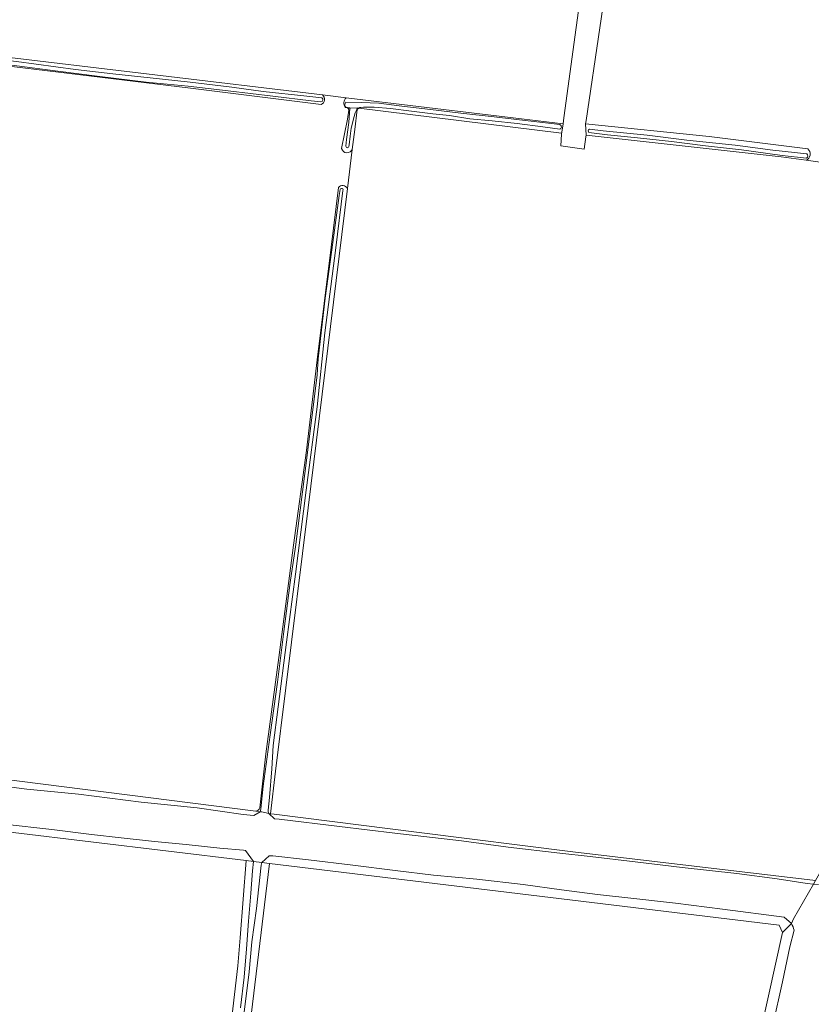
# Model space of a CAD drawing. Header units: metres. Extents: x 149984 to 156489, y 469398 to 478068.
# Tile 62 of 256: x 153496 to 153645, y 470213 to 470398. Entities that reach past the tile are written whole.
import ezdxf

# ---------------------------------------------------------------- set-up
doc = ezdxf.new("R2010")
doc.units = ezdxf.units.M
doc.header["$LTSCALE"] = 0.75
for name, color, linetype, lineweight in [('B-WE-GR-BOUWLAND-GV', 252, 'Continuous', 13), ('B-WE-GR-GRAS-GV', 252, 'Continuous', 13), ('B-WE-OG-TERREIN_ERF-GV', 252, 'Continuous', 18), ('B-WE-OG-TERREIN_OEVER-GV', 252, 'Continuous', 18), ('B-WE-OG-WATER-GV', 252, 'Continuous', 18), ('B-WE-OG-WATER_SLOOT-GV', 252, 'Continuous', 18)]:
    doc.layers.add(name, color=color, linetype=linetype, lineweight=lineweight)

msp = doc.modelspace()

# ---------------------------------------------------------------- linework, layer by layer
at = {"layer": 'B-WE-GR-BOUWLAND-GV', "flags": 128}
msp.add_lwpolyline([(153513.303, 470016.392), (153515.673, 470036.802), (153524.093, 470109.328), (153536.933, 470219.918), (153537.351, 470225.198), (153538.497, 470239.693), (153494.685, 470244.99), (153464.756, 470248.608), (153463.132, 470235.605), (153436.543, 470022.747), (153435.864, 470017.309), (153472.639, 470013.052), (153511.705, 470008.531), (153512.472, 470008.442), (153513.166, 470015.208)], close=True, dxfattribs=at)
msp.add_lwpolyline([(153600.374, 469971.01), (153601.219, 469977.678), (153602.94, 469991.275), (153602.202, 469993.578), (153606.924, 470045.834), (153612.348, 470089.755), (153616.846, 470118.727), (153624.982, 470161.259), (153639.336, 470226.214), (153638.7, 470227.54), (153542.863, 470239.163), (153518.536, 470037.429), (153516.446, 470016.044), (153516.425, 470015.899)], dxfattribs=at)
at = {"layer": 'B-WE-GR-GRAS-GV', "flags": 128}
for points in [[(153447.487, 470449.039), (153444.491, 470428.976), (153441.306, 470408.918), (153440.496, 470403.817), (153439.988, 470400.618), (153440.674, 470396.729), (153489.744, 470391.239), (153552.819, 470383.66), (153557.303, 470383.121), (153598.069, 470378.223), (153598.22, 470379.336), (153605.344, 470431.753), (153605.468, 470432.67)], [(153655.324, 470426.258), (153612.681, 470431.35), (153610.125, 470431.179), (153602.392, 470378.852), (153602.299, 470378.223)], [(153552.572, 470381.854), (153528.001, 470384.937), (153440.11, 470395.569), (153437.354, 470375.58), (153430.217, 470318.748), (153423.808, 470265.741), (153423.926, 470263.851), (153424.99, 470262.315), (153448.143, 470259.716), (153491.852, 470255.109), (153540.286, 470248.997)], [(153557.303, 470383.121), (153552.819, 470383.66)], [(153557.495, 470381.236), (153557.164, 470381.278)], [(153650.381, 470370.465), (153643.744, 470371.375), (153639.072, 470372.015), (153602.412, 470376.11), (153602.368, 470375.811), (153602.022, 470373.468), (153597.663, 470374.073), (153597.775, 470376.322), (153597.784, 470376.495), (153559.677, 470381.183), (153559.595, 470381.145)], [(153559.371, 470380.954), (153558.903, 470377.16), (153558.444, 470373.435), (153557.54, 470366.092), (153550.145, 470306.059), (153545.976, 470272.216), (153544.041, 470256.503), (153543.057, 470248.516), (153543.741, 470248.43), (153571.039, 470244.987), (153599.879, 470241.372), (153645.514, 470235.971), (153646.523, 470237.746), (153647.05, 470238.673), (153650.054, 470251.977), (153651.335, 470259.214)], [(153556.448, 470373.579), (153557.522, 470379.143), (153557.778, 470380.831)], [(153602.299, 470378.223), (153625.56, 470375.845), (153644.089, 470373.554)], [(153557.54, 470366.092), (153558.444, 470373.435)], [(153643.744, 470371.375), (153650.381, 470370.465)], [(153541.045, 470249.612), (153542.169, 470259.786), (153544.642, 470277.872), (153547.424, 470299.015), (153549.837, 470316.838), (153551.862, 470333.844), (153554.507, 470355.066), (153555.834, 470366.258)]]:
    msp.add_lwpolyline(points, dxfattribs=at)
at = {"layer": 'B-WE-GR-GRAS-GV'}
for points in [[(153552.819, 470383.66, -0.582268), (153552.572, 470381.854)], [(153557.164, 470381.278, -0.4074213), (153557.303, 470383.121)], [(153557.778, 470380.831, 0.3553387), (153557.495, 470381.236)], [(153559.595, 470381.145, 0.1050921), (153559.371, 470380.954)], [(153558.444, 470373.435, -0.7085621), (153556.448, 470373.579)], [(153644.089, 470373.554, -0.5321442), (153643.744, 470371.375)], [(153555.834, 470366.258, -0.523043), (153557.54, 470366.092)], [(153540.286, 470248.997, 0.3650123), (153541.045, 470249.612)]]:
    msp.add_lwpolyline(points, format="xyb", dxfattribs=at)
at = {"layer": 'B-WE-OG-TERREIN_ERF-GV', "flags": 128}
for points in [[(153608.967, 470501.721), (153617.684, 470500.611), (153617.664, 470500.489), (153612.28, 470468.338), (153605.571, 470435.087), (153605.375, 470434.113), (153605.496, 470432.873), (153605.468, 470432.67), (153605.344, 470431.753), (153598.22, 470379.336), (153598.069, 470378.223), (153597.775, 470376.322)], [(153597.775, 470376.322), (153597.663, 470374.073), (153602.022, 470373.468), (153602.368, 470375.811), (153602.412, 470376.11), (153602.299, 470378.223), (153602.392, 470378.852), (153610.125, 470431.179)]]:
    msp.add_lwpolyline(points, dxfattribs=at)
at = {"layer": 'B-WE-OG-TERREIN_OEVER-GV', "flags": 128}
for points in [[(153552.819, 470383.66), (153489.744, 470391.239), (153440.674, 470396.729), (153440.533, 470396.439), (153440.998, 470396.356), (153448.118, 470395.507), (153456.702, 470394.462), (153465.836, 470393.361), (153475.148, 470392.223), (153484.774, 470391.1), (153495.344, 470389.927), (153506.429, 470388.453), (153513.447, 470387.63), (153520.465, 470386.9), (153527.99, 470386.042), (153535.78, 470385.112), (153541.697, 470384.339), (153549.916, 470383.416), (153552.724, 470383.094)], [(153552.553, 470382.351), (153550.73, 470382.573), (153543.505, 470383.417), (153535.108, 470384.433), (153527.597, 470385.298), (153519.693, 470386.1), (153510.473, 470387.209), (153503.112, 470388.153), (153495.373, 470389.126), (153486.718, 470390.178), (153478.607, 470391.115), (153470.467, 470392.095), (153461.326, 470393.218), (153453.479, 470394.148), (153445.632, 470395.093), (153440.183, 470395.719), (153440.11, 470395.569), (153528.001, 470384.937), (153552.572, 470381.854)], [(153559.567, 470381.197), (153559.644, 470381.187), (153559.652, 470381.186), (153559.677, 470381.183), (153597.784, 470376.495), (153597.775, 470376.322), (153598.069, 470378.223), (153557.303, 470383.121)], [(153557.164, 470381.278), (153557.495, 470381.236)], [(153557.873, 470381.234), (153557.216, 470381.352)], [(153557.237, 470382.306), (153560.168, 470382.263), (153563.439, 470382.094), (153567.737, 470381.587), (153573.147, 470380.945), (153578.851, 470380.241), (153585.09, 470379.567), (153589.891, 470378.962), (153593.728, 470378.543), (153597.496, 470378.094)], [(153557.265, 470374.066), (153557.371, 470375.266), (153557.778, 470378.476), (153558.004, 470381.172), (153557.495, 470381.236)], [(153557.495, 470381.236), (153558.004, 470381.172)], [(153559.595, 470381.145), (153559.677, 470381.183), (153559.652, 470381.186), (153559.644, 470381.187), (153559.567, 470381.197)], [(153597.441, 470377.214), (153594.246, 470377.679), (153589.444, 470378.289), (153584.749, 470378.811), (153580.561, 470379.207), (153576.706, 470379.787), (153573.571, 470380.137), (153569.603, 470380.603), (153565.65, 470381.117), (153562.551, 470381.346), (153561.528, 470381.35), (153560.932, 470381.358), (153560.549, 470381.362), (153560.024, 470381.325)], [(153557.778, 470380.831), (153557.522, 470379.143), (153556.448, 470373.579)], [(153559.33, 470380.986), (153559.274, 470380.904), (153558.992, 470380.322), (153558.802, 470379.597), (153558.259, 470377.4), (153558.045, 470375.933), (153557.855, 470374.293), (153557.794, 470373.979)], [(153558.444, 470373.435), (153558.903, 470377.16), (153559.371, 470380.954)], [(153644.089, 470373.554), (153625.56, 470375.845), (153602.299, 470378.223), (153602.412, 470376.11)], [(153602.412, 470376.11), (153639.072, 470372.015), (153643.744, 470371.375)], [(153643.835, 470371.772), (153639.232, 470372.304), (153631.647, 470373.321), (153624.844, 470374.122), (153618.439, 470374.893), (153612.066, 470375.582), (153606.416, 470376.166), (153602.947, 470376.584)], [(153603.02, 470377.208), (153605.625, 470376.919), (153613.912, 470376.13), (153621.34, 470375.18), (153630.417, 470374.217), (153637.507, 470373.276), (153643.905, 470372.602)], [(153555.834, 470366.258), (153554.507, 470355.066), (153551.862, 470333.844), (153549.837, 470316.838), (153547.424, 470299.015), (153544.642, 470277.872), (153542.169, 470259.786), (153541.045, 470249.612)], [(153541.268, 470249.417), (153541.717, 470253.72), (153543.029, 470263.32), (153544.363, 470273.284), (153545.579, 470282.768), (153546.797, 470292.005), (153547.795, 470298.702), (153549.957, 470315.961), (153551.845, 470331.032), (153552.042, 470334.041), (153553.378, 470345.455), (153554.813, 470355.924), (153556.009, 470364.753), (153556.174, 470365.887)], [(153556.698, 470365.689), (153555.354, 470354.912), (153553.316, 470338.928), (153551.829, 470325.009), (153549.76, 470309.369), (153547.764, 470293.544), (153546.07, 470280.8), (153544.513, 470268.588), (153543.556, 470261.37), (153543.347, 470256.937), (153542.892, 470251.591), (153542.617, 470249.156)], [(153542.75, 470248.58), (153543.057, 470248.516), (153544.041, 470256.503), (153545.976, 470272.216), (153550.145, 470306.059), (153557.54, 470366.092)], [(153540.286, 470248.997), (153541.115, 470248.893)], [(153516.425, 470015.899), (153516.446, 470016.044), (153518.536, 470037.429), (153542.863, 470239.163), (153541.461, 470239.333)], [(153537.446, 470212.05), (153538.094, 470217.804), (153538.574, 470223.102), (153538.937, 470228.317), (153539.353, 470233.553), (153539.719, 470237.755), (153539.878, 470239.525), (153538.497, 470239.693), (153537.351, 470225.198), (153536.933, 470219.918), (153524.093, 470109.328)], [(153541.334, 470238.864), (153540.426, 470230.667), (153539.55, 470224.409), (153539.048, 470218.803), (153538.462, 470213.699), (153537.733, 470208.325)], [(153640.997, 470227.88), (153639.336, 470226.214), (153624.982, 470161.259), (153616.846, 470118.727), (153612.348, 470089.755), (153606.924, 470045.834), (153602.202, 469993.578), (153602.94, 469991.275)], [(153637.53, 470208.75), (153639.295, 470216.892), (153640.721, 470223.494), (153641.497, 470226.601)]]:
    msp.add_lwpolyline(points, dxfattribs=at)
at = {"layer": 'B-WE-OG-TERREIN_OEVER-GV'}
for points in [[(153552.724, 470383.094, -0.7257176), (153552.553, 470382.351)], [(153552.572, 470381.854, 0.582268), (153552.819, 470383.66)], [(153557.303, 470383.121, 0.4074213), (153557.164, 470381.278)], [(153557.216, 470381.352, -0.4076596), (153557.237, 470382.306)], [(153557.495, 470381.236, -0.3553387), (153557.778, 470380.831)], [(153558.004, 470381.172, 0.2129974), (153557.873, 470381.234)], [(153559.567, 470381.197, 0.0882413), (153559.33, 470380.986)], [(153559.371, 470380.954, -0.1050921), (153559.595, 470381.145)], [(153560.024, 470381.325, 0.1088388), (153559.567, 470381.197)], [(153597.496, 470378.094, -0.6532742), (153597.441, 470377.214)], [(153602.947, 470376.584, -0.5942941), (153603.02, 470377.208)], [(153557.794, 470373.979, -1.0582877), (153557.265, 470374.066)], [(153556.448, 470373.579, 0.7085621), (153558.444, 470373.435)], [(153643.744, 470371.375, 0.5321442), (153644.089, 470373.554)], [(153643.905, 470372.602, -0.4799764), (153643.835, 470371.772)], [(153557.54, 470366.092, 0.523043), (153555.834, 470366.258)], [(153556.174, 470365.887, -1.1345689), (153556.698, 470365.689)], [(153541.045, 470249.612, -0.3650123), (153540.286, 470248.997)], [(153541.115, 470248.893, 0.1059596), (153541.268, 470249.417)], [(153542.617, 470249.156, 0.0886269), (153542.75, 470248.58)], [(153541.461, 470239.333, 0.0545057), (153541.334, 470238.864)], [(153641.497, 470226.601, 0.0998027), (153640.997, 470227.88)]]:
    msp.add_lwpolyline(points, format="xyb", dxfattribs=at)
at = {"layer": 'B-WE-OG-TERREIN_OEVER-GV', "flags": 128}
for points in [[(153541.115, 470248.893), (153540.286, 470248.997), (153491.852, 470255.109), (153448.143, 470259.716), (153424.99, 470262.315), (153423.99, 470262.571), (153424.724, 470262.012), (153427.59, 470261.759), (153432.398, 470261.143), (153433.813, 470261.003), (153444.534, 470259.478), (153463.883, 470257.162), (153471.965, 470256.436), (153485.24, 470254.695), (153497.258, 470253.153), (153506.97, 470252.169), (153518.783, 470250.714), (153529.31, 470249.598), (153537.919, 470248.39), (153539.946, 470248.209)], [(153464.756, 470248.608), (153494.685, 470244.99), (153538.497, 470239.693), (153539.878, 470239.525), (153538.401, 470241.58), (153537.976, 470241.67), (153533.531, 470242.055), (153527.188, 470242.714), (153521.249, 470243.295), (153515.027, 470243.994), (153509.424, 470244.635), (153501.979, 470245.567), (153493.01, 470246.531), (153487.936, 470247.134), (153481.63, 470247.967), (153475.804, 470248.492), (153469.424, 470249.403), (153465.529, 470249.94), (153463.873, 470248.873)], [(153645.131, 470235.297), (153645.514, 470235.971), (153599.879, 470241.372), (153571.039, 470244.987), (153543.741, 470248.43), (153543.057, 470248.516), (153542.75, 470248.58), (153543.819, 470247.577), (153544.695, 470247.516), (153556.039, 470246.117), (153566.47, 470244.867), (153578.973, 470243.392), (153587.777, 470242.222), (153597.437, 470241.079), (153603.139, 470240.504), (153611.605, 470239.463), (153620.468, 470238.435), (153630.766, 470237.255), (153638.338, 470236.266), (153643.945, 470235.416)], [(153541.461, 470239.333), (153542.863, 470239.163), (153638.7, 470227.54), (153639.336, 470226.214), (153640.997, 470227.88), (153639.652, 470229.091), (153628.034, 470230.567), (153619.189, 470231.697), (153610.843, 470232.633), (153604.535, 470233.305), (153597.796, 470234.18), (153590.575, 470235.223), (153581.83, 470236.237), (153573.734, 470236.977), (153566.527, 470237.855), (153558.532, 470238.851), (153550.186, 470239.874), (153543.487, 470240.589), (153542.795, 470240.625)]]:
    msp.add_lwpolyline(points, close=True, dxfattribs=at)
at = {"layer": 'B-WE-OG-WATER-GV'}
for points in [[(153557.237, 470382.306, 0.4076596), (153557.216, 470381.352)], [(153557.873, 470381.234, -0.2129974), (153558.004, 470381.172)], [(153559.33, 470380.986, -0.0882413), (153559.567, 470381.197)], [(153559.567, 470381.197, -0.1088388), (153560.024, 470381.325)], [(153597.441, 470377.214, 0.6532742), (153597.496, 470378.094)], [(153557.265, 470374.066, 1.0582877), (153557.794, 470373.979)], [(153541.334, 470238.864, -0.0545057), (153541.461, 470239.333)], [(153640.997, 470227.88, -0.0998027), (153641.497, 470226.601)]]:
    msp.add_lwpolyline(points, format="xyb", dxfattribs=at)
at = {"layer": 'B-WE-OG-WATER-GV', "flags": 128}
for points in [[(153557.216, 470381.352), (153557.873, 470381.234)], [(153597.496, 470378.094), (153593.728, 470378.543), (153589.891, 470378.962), (153585.09, 470379.567), (153578.851, 470380.241), (153573.147, 470380.945), (153567.737, 470381.587), (153563.439, 470382.094), (153560.168, 470382.263), (153557.237, 470382.306)], [(153559.567, 470381.197), (153559.403, 470381.217), (153558.125, 470381.157), (153558.004, 470381.172), (153557.778, 470378.476), (153557.371, 470375.266), (153557.265, 470374.066)], [(153558.004, 470381.172), (153558.125, 470381.157), (153559.403, 470381.217), (153559.567, 470381.197)], [(153560.024, 470381.325), (153560.549, 470381.362), (153560.932, 470381.358), (153561.528, 470381.35), (153562.551, 470381.346), (153565.65, 470381.117), (153569.603, 470380.603), (153573.571, 470380.137), (153576.706, 470379.787), (153580.561, 470379.207), (153584.749, 470378.811), (153589.444, 470378.289), (153594.246, 470377.679), (153597.441, 470377.214)], [(153557.794, 470373.979), (153557.855, 470374.293), (153558.045, 470375.933), (153558.259, 470377.4), (153558.802, 470379.597), (153558.992, 470380.322), (153559.274, 470380.904), (153559.33, 470380.986)], [(153541.461, 470239.333), (153539.878, 470239.525), (153539.719, 470237.755), (153539.353, 470233.553), (153538.937, 470228.317), (153538.574, 470223.102), (153538.094, 470217.804), (153537.446, 470212.05)], [(153537.733, 470208.325), (153538.462, 470213.699), (153539.048, 470218.803), (153539.55, 470224.409), (153540.426, 470230.667), (153541.334, 470238.864)], [(153646.096, 470235.2), (153645.131, 470235.297), (153641.402, 470228.738), (153640.997, 470227.88)], [(153641.497, 470226.601), (153640.721, 470223.494), (153639.295, 470216.892), (153637.53, 470208.75)]]:
    msp.add_lwpolyline(points, dxfattribs=at)
at = {"layer": 'B-WE-OG-WATER_SLOOT-GV', "flags": 128}
for points in [[(153552.724, 470383.094), (153549.916, 470383.416), (153541.697, 470384.339), (153535.78, 470385.112), (153527.99, 470386.042), (153520.465, 470386.9), (153513.447, 470387.63), (153506.429, 470388.453), (153495.344, 470389.927)], [(153495.373, 470389.126), (153503.112, 470388.153), (153510.473, 470387.209), (153519.693, 470386.1), (153527.597, 470385.298), (153535.108, 470384.433), (153543.505, 470383.417), (153550.73, 470382.573), (153552.553, 470382.351)], [(153602.947, 470376.584), (153606.416, 470376.166), (153612.066, 470375.582), (153618.439, 470374.893), (153624.844, 470374.122), (153631.647, 470373.321), (153639.232, 470372.304), (153643.835, 470371.772)], [(153605.625, 470376.919), (153603.02, 470377.208)], [(153643.905, 470372.602), (153637.507, 470373.276), (153630.417, 470374.217), (153621.34, 470375.18), (153613.912, 470376.13), (153605.625, 470376.919)], [(153556.174, 470365.887), (153556.009, 470364.753), (153554.813, 470355.924), (153553.378, 470345.455), (153552.042, 470334.041), (153551.845, 470331.032), (153549.957, 470315.961), (153547.795, 470298.702), (153546.797, 470292.005), (153545.579, 470282.768), (153544.363, 470273.284), (153543.029, 470263.32), (153541.717, 470253.72), (153541.268, 470249.417)], [(153542.617, 470249.156), (153542.892, 470251.591), (153543.347, 470256.937), (153543.556, 470261.37), (153544.513, 470268.588), (153546.07, 470280.8), (153547.764, 470293.544), (153549.76, 470309.369), (153551.829, 470325.009), (153553.316, 470338.928), (153555.354, 470354.912), (153556.698, 470365.689)], [(153493.01, 470246.531), (153501.979, 470245.567), (153509.424, 470244.635), (153515.027, 470243.994), (153521.249, 470243.295), (153527.188, 470242.714), (153533.531, 470242.055), (153537.976, 470241.67), (153538.401, 470241.58), (153539.878, 470239.525), (153541.461, 470239.333), (153542.795, 470240.625), (153543.487, 470240.589), (153550.186, 470239.874), (153558.532, 470238.851), (153566.527, 470237.855), (153573.734, 470236.977), (153581.83, 470236.237), (153590.575, 470235.223), (153597.796, 470234.18), (153604.535, 470233.305), (153610.843, 470232.633), (153619.189, 470231.697), (153628.034, 470230.567), (153639.652, 470229.091), (153640.997, 470227.88), (153641.402, 470228.738), (153645.131, 470235.297), (153643.945, 470235.416), (153638.338, 470236.266), (153630.766, 470237.255), (153620.468, 470238.435), (153611.605, 470239.463), (153603.139, 470240.504), (153597.437, 470241.079), (153587.777, 470242.222), (153578.973, 470243.392), (153566.47, 470244.867), (153556.039, 470246.117), (153544.695, 470247.516), (153543.819, 470247.577), (153542.75, 470248.58), (153541.468, 470248.848), (153541.115, 470248.893), (153539.946, 470248.209), (153537.919, 470248.39), (153529.31, 470249.598), (153518.783, 470250.714), (153506.97, 470252.169), (153497.258, 470253.153), (153485.24, 470254.695)], [(153541.115, 470248.893), (153541.468, 470248.848)], [(153541.468, 470248.848), (153542.75, 470248.58)]]:
    msp.add_lwpolyline(points, dxfattribs=at)
at = {"layer": 'B-WE-OG-WATER_SLOOT-GV'}
for points in [[(153552.553, 470382.351, 0.7257176), (153552.724, 470383.094)], [(153603.02, 470377.208, 0.5942941), (153602.947, 470376.584)], [(153643.835, 470371.772, 0.4799764), (153643.905, 470372.602)], [(153556.698, 470365.689, 1.1345689), (153556.174, 470365.887)], [(153541.268, 470249.417, -0.1059596), (153541.115, 470248.893)], [(153542.75, 470248.58, -0.0886269), (153542.617, 470249.156)]]:
    msp.add_lwpolyline(points, format="xyb", dxfattribs=at)

doc.saveas('drawing.dxf')
